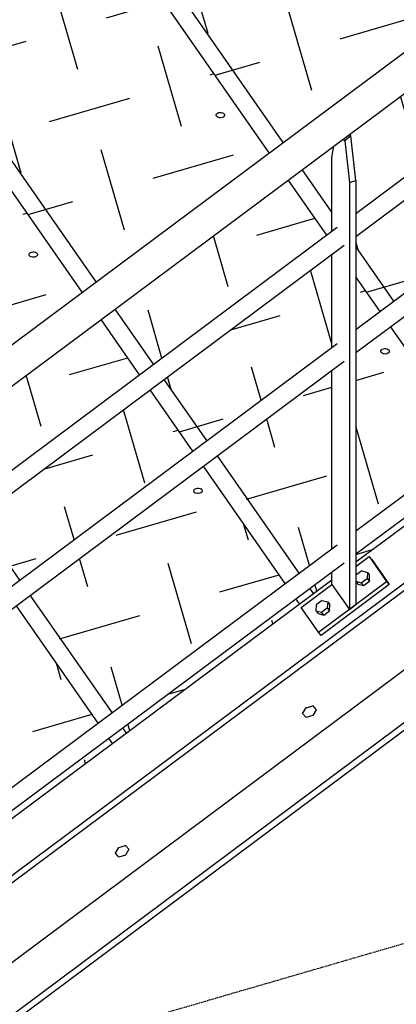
# Model space of a CAD drawing. Header units: millimetres. Extents: x 25 to 224619, y 20 to 11454.
# Tile 34 of 105: x 70343 to 70875, y 4853 to 6245. Entities that reach past the tile are written whole.
import ezdxf

# ---------------------------------------------------------------- set-up
doc = ezdxf.new("R2010")
doc.units = ezdxf.units.MM
doc.linetypes.add('DXK_LINE_DOT3', pattern=[5.9187, 2.979, -0.9799, 0.9799, -0.9799])
for name, color, linetype in [('ACIER_VISIBLE', 7, 'Continuous'), ('BOULONS', 7, 'Continuous'), ('MAILLAGE', 7, 'Continuous')]:
    doc.layers.add(name, color=color, linetype=linetype)
pattern_1 = [(16.228, (69922.48, 5479.65), (80.405, 146.426), [118.122, -118.122]), (106.228, (69962.68, 5552.86), (-146.426, 80.405), [118.122, -118.122])]
pattern_2 = [(16.228, (70186.89, 5676.91), (80.406, 146.427), [118.123, -118.123]), (106.228, (70227.1, 5750.12), (-146.427, 80.406), [118.123, -118.123])]
pattern_3 = [(16.228, (70451.31, 5874.17), (80.406, 146.428), [118.123, -118.123]), (106.228, (70491.51, 5947.38), (-146.428, 80.406), [118.123, -118.123])]
pattern_4 = [(16.228, (70715.72, 6071.43), (80.407, 146.429), [118.124, -118.124]), (106.228, (70755.93, 6144.65), (-146.429, 80.407), [118.124, -118.124])]
pattern_5 = [(16.228, (70980.14, 6268.69), (80.407, 146.43), [118.124, -118.124]), (106.228, (71020.34, 6341.91), (-146.43, 80.407), [118.124, -118.124])]

# ---------------------------------------------------------------- blocks, each defined once
blk = doc.blocks.new('GridLine-1649644-30480 - 30191')
at = {"layer": 'MAILLAGE', "color": 7, "linetype": 'DXK_LINE_DOT3'}
blk.add_line((64137.2, 2974.7), (73032.5, 5563.7), dxfattribs=at)
blk = doc.blocks.new('Part-1649644-30527 - 30191')
at = {"layer": 'ACIER_VISIBLE', "color": 136, "linetype": 'Continuous'}
for p, q in [((70818.3, 5478.3), (71671.7, 6114.9)), ((68113.1, 3379.5), (71761.7, 6101.5)), ((71764.6, 6092.8), (68116, 3370.8)), ((71780.4, 5992.1), (68131.7, 3270.1)), ((71814.5, 5943.2), (68165.8, 3221.2)), ((71817.4, 5934.5), (68168.7, 3212.5)), ((69931.3, 4816.5), (70784.6, 5453.1))]:
    blk.add_line(p, q, dxfattribs=at)
blk = doc.blocks.new('Bolt-1649644-30851 - 30191')
at = {"layer": 'BOULONS', "color": 7, "linetype": 'Continuous'}
for p, q in [((70478.7, 5066.5), (70483.5, 5074.8)), ((70483.5, 5074.8), (70483.2, 5075)), ((70483.5, 5074.8), (70492.9, 5077.5)), ((70492.9, 5077.5), (70492.7, 5077.8)), ((70492.9, 5077.5), (70497.7, 5072)), ((70497.7, 5072), (70492.9, 5063.8)), ((70497.5, 5072.3), (70497.7, 5072)), ((70478.7, 5066.5), (70478.5, 5066.8)), ((70483.5, 5061), (70478.7, 5066.5)), ((70492.9, 5063.8), (70483.5, 5061))]:
    blk.add_line(p, q, dxfattribs=at)
blk = doc.blocks.new('Part-1649644-30683 - 30191')
at = {"linetype": 'Continuous'}
h = blk.add_hatch(dxfattribs=at)
h.set_pattern_fill('', color=8, angle=16.228, style=0, pattern_type=0)
h.set_pattern_definition(pattern_1)
h.paths.add_polyline_path([(69902.8, 5464.9), (69922.5, 5479.6), (70167.2, 5662.2), (69933, 5998.1), (69623.8, 5908.1), (69623.8, 5865.1)])
h = blk.add_hatch(dxfattribs=at)
h.set_pattern_fill('', color=8, angle=16.228, style=0, pattern_type=0)
h.set_pattern_definition(pattern_1)
h.paths.add_polyline_path([(70003.7, 5363.2), (70248.4, 5545.7), (70194, 5623.8), (69949.3, 5441.2)])
h = blk.add_hatch(dxfattribs=at)
h.set_pattern_fill('', color=8, angle=16.228, style=0, pattern_type=0)
h.set_pattern_definition(pattern_1)
h.paths.add_polyline_path([(70059.2, 5240.5), (70078.9, 5255.2), (70323.6, 5437.8), (70263.3, 5524.3), (70018.6, 5341.8), (69998.9, 5327.1)])
h = blk.add_hatch(dxfattribs=at)
h.set_pattern_fill('', color=8, angle=16.228, style=0, pattern_type=0)
h.set_pattern_definition(pattern_1)
h.paths.add_polyline_path([(69984, 5348.5), (70003.7, 5363.2), (69949.3, 5441.2), (69929.6, 5426.5)])
h = blk.add_hatch(dxfattribs=at)
h.set_pattern_fill('', color=8, angle=16.228, style=0, pattern_type=0)
h.set_pattern_definition(pattern_1)
h.paths.add_polyline_path([(70189.8, 5053.2), (70193.3, 5055.8), (70207.7, 5066.6), (70209.5, 5067.9), (70454.2, 5250.5), (70338.6, 5416.4), (70093.9, 5233.8), (70074.1, 5219.1)])
h = blk.add_hatch(dxfattribs=at)
h.set_pattern_fill('', color=8, angle=16.228, style=0, pattern_type=0)
h.set_pattern_definition(pattern_1)
h.paths.add_polyline_path([(70209.9, 5024.4), (70213.4, 5027), (70227.8, 5037.7), (70229.6, 5039.1), (70474.3, 5221.6), (70469.1, 5229.1), (70224.4, 5046.5), (70204.7, 5031.8)])
at = {"layer": 'ACIER_VISIBLE', "color": 136, "linetype": 'Continuous'}
for p, q in [((69623.8, 5908.1), (69933, 5998.1)), ((69922.5, 5479.6), (69623.8, 5908.1)), ((69623.8, 5865.1), (69623.8, 5908.1)), ((69902.8, 5464.9), (69623.8, 5865.1)), ((70003.7, 5363.2), (69949.3, 5441.2)), ((69984, 5348.5), (69929.6, 5426.5)), ((70078.9, 5255.2), (70018.6, 5341.8)), ((70059.2, 5240.5), (69998.9, 5327.1)), ((70209.5, 5067.9), (70093.9, 5233.8)), ((70189.8, 5053.2), (70074.1, 5219.1)), ((70229.6, 5039.1), (70224.4, 5046.5)), ((70209.9, 5024.4), (70204.7, 5031.8))]:
    blk.add_line(p, q, dxfattribs=at)
blk = doc.blocks.new('Part-1649644-30685 - 30191')
at = {"linetype": 'Continuous'}
h = blk.add_hatch(dxfattribs=at)
h.set_pattern_fill('', color=8, angle=16.228, style=0, pattern_type=0)
h.set_pattern_definition(pattern_2)
h.paths.add_polyline_path([(70167.2, 5662.2), (70186.9, 5676.9), (70431.6, 5859.5), (70197.4, 6195.4), (69888.2, 6105.4), (69888.2, 6062.4)])
h = blk.add_hatch(dxfattribs=at)
h.set_pattern_fill('', color=8, angle=16.228, style=0, pattern_type=0)
h.set_pattern_definition(pattern_2)
h.paths.add_polyline_path([(70248.4, 5545.7), (70268.1, 5560.4), (70512.8, 5743), (70458.4, 5821), (70213.7, 5638.5), (70194, 5623.8)])
h = blk.add_hatch(dxfattribs=at)
h.set_pattern_fill('', color=8, angle=16.228, style=0, pattern_type=0)
h.set_pattern_definition(pattern_2)
h.paths.add_polyline_path([(70323.6, 5437.8), (70343.3, 5452.5), (70588, 5635), (70527.7, 5721.6), (70283, 5539), (70263.3, 5524.3)])
h = blk.add_hatch(dxfattribs=at)
h.set_pattern_fill('', color=8, angle=16.228, style=0, pattern_type=0)
h.set_pattern_definition(pattern_2)
h.paths.add_polyline_path([(70454.2, 5250.5), (70473.9, 5265.2), (70718.6, 5447.7), (70603, 5613.6), (70358.3, 5431.1), (70338.6, 5416.4)])
h = blk.add_hatch(dxfattribs=at)
h.set_pattern_fill('', color=8, angle=16.228, style=0, pattern_type=0)
h.set_pattern_definition(pattern_2)
h.paths.add_polyline_path([(70474.3, 5221.6), (70494.1, 5236.3), (70738.7, 5418.9), (70733.6, 5426.3), (70488.9, 5243.8), (70487.1, 5242.4), (70472.6, 5231.7), (70469.1, 5229.1)])
at = {"layer": 'ACIER_VISIBLE', "color": 136, "linetype": 'Continuous'}
for p, q in [((69888.2, 6105.4), (70197.4, 6195.4)), ((70186.9, 5676.9), (69888.2, 6105.4)), ((69888.2, 6062.4), (69888.2, 6105.4)), ((70167.2, 5662.2), (69888.2, 6062.4)), ((70268.1, 5560.4), (70213.7, 5638.5)), ((70248.4, 5545.7), (70194, 5623.8)), ((70343.3, 5452.5), (70283, 5539)), ((70323.6, 5437.8), (70263.3, 5524.3)), ((70473.9, 5265.2), (70358.3, 5431.1)), ((70454.2, 5250.5), (70338.6, 5416.4)), ((70494.1, 5236.3), (70488.9, 5243.8)), ((70474.3, 5221.6), (70469.1, 5229.1))]:
    blk.add_line(p, q, dxfattribs=at)
blk = doc.blocks.new('Bolt-1649644-30686 - 30191')
at = {"layer": 'BOULONS', "color": 7, "linetype": 'Continuous'}
for p, q in [((70358.4, 5915.7), (70360, 5916.3)), ((70360, 5916.3), (70361.8, 5916.7)), ((70361.8, 5916.7), (70363.6, 5916.6)), ((70363.6, 5916.6), (70365.4, 5916.2)), ((70365.4, 5916.2), (70366.9, 5915.4)), ((70356.5, 5912.4), (70356.6, 5913.6)), ((70357, 5911.2), (70356.5, 5912.4)), ((70356.6, 5913.6), (70357.2, 5914.7)), ((70358, 5910.2), (70357, 5911.2)), ((70357.2, 5914.7), (70358.4, 5915.7)), ((70359.4, 5909.4), (70358, 5910.2)), ((70361.2, 5909), (70359.4, 5909.4)), ((70363.1, 5909), (70361.2, 5909)), ((70364.9, 5909.3), (70363.1, 5909)), ((70366.5, 5909.9), (70364.9, 5909.3)), ((70367.6, 5910.9), (70366.5, 5909.9)), ((70366.9, 5915.4), (70367.9, 5914.4)), ((70368.3, 5912), (70367.6, 5910.9)), ((70367.9, 5914.4), (70368.4, 5913.2)), ((70368.4, 5913.2), (70368.3, 5912)), ((70591.3, 5581.7), (70592.8, 5582.3)), ((70592.8, 5582.3), (70594.7, 5582.6)), ((70594.7, 5582.6), (70596.5, 5582.6)), ((70596.5, 5582.6), (70598.3, 5582.2)), ((70598.3, 5582.2), (70599.7, 5581.4)), ((70589.3, 5578.4), (70589.4, 5579.6)), ((70589.8, 5577.2), (70589.3, 5578.4)), ((70589.4, 5579.6), (70590.1, 5580.7)), ((70590.9, 5576.2), (70589.8, 5577.2)), ((70590.1, 5580.7), (70591.3, 5581.7)), ((70592.3, 5575.4), (70590.9, 5576.2)), ((70594.1, 5575), (70592.3, 5575.4)), ((70596, 5574.9), (70594.1, 5575)), ((70597.8, 5575.3), (70596, 5574.9)), ((70599.3, 5575.9), (70597.8, 5575.3)), ((70600.5, 5576.9), (70599.3, 5575.9)), ((70599.7, 5581.4), (70600.8, 5580.4)), ((70601.2, 5578), (70600.5, 5576.9)), ((70600.8, 5580.4), (70601.3, 5579.2)), ((70601.3, 5579.2), (70601.2, 5578))]:
    blk.add_line(p, q, dxfattribs=at)
blk = doc.blocks.new('Part-1649644-30687 - 30191')
at = {"linetype": 'Continuous'}
h = blk.add_hatch(dxfattribs=at)
h.set_pattern_fill('', color=8, angle=16.228, style=0, pattern_type=0)
h.set_pattern_definition(pattern_3)
h.paths.add_polyline_path([(70431.6, 5859.5), (70451.3, 5874.2), (70696, 6056.7), (70461.8, 6392.6), (70152.6, 6302.6), (70152.6, 6259.6)])
h = blk.add_hatch(dxfattribs=at)
h.set_pattern_fill('', color=8, angle=16.228, style=0, pattern_type=0)
h.set_pattern_definition(pattern_3)
h.paths.add_polyline_path([(70512.8, 5743), (70532.5, 5757.7), (70515.8, 5781.7), (70532.5, 5757.7), (70777.2, 5940.3), (70722.8, 6018.3), (70478.1, 5835.7), (70458.4, 5821)])
h = blk.add_hatch(dxfattribs=at)
h.set_pattern_fill('', color=8, angle=16.228, style=0, pattern_type=0)
h.set_pattern_definition(pattern_3)
h.paths.add_polyline_path([(70588, 5635), (70591.5, 5637.7), (70601.4, 5645), (70607.8, 5649.8), (70784.6, 5781.7), (70784.6, 5913.2), (70547.4, 5736.3), (70545.6, 5735), (70531.2, 5724.2), (70527.7, 5721.6)])
h = blk.add_hatch(dxfattribs=at)
h.set_pattern_fill('', color=8, angle=16.228, style=0, pattern_type=0)
h.set_pattern_definition(pattern_3)
h.paths.add_polyline_path([(70818.3, 5806.9), (70852.5, 5832.3), (70818.3, 5881.2)])
h = blk.add_hatch(dxfattribs=at)
h.set_pattern_fill('', color=8, angle=16.228, style=0, pattern_type=0)
h.set_pattern_definition(pattern_3)
h.paths.add_polyline_path([(70818.3, 5522.1), (70983, 5645), (70867.4, 5810.9), (70818.3, 5774.3)])
h = blk.add_hatch(dxfattribs=at)
h.set_pattern_fill('', color=8, angle=16.228, style=0, pattern_type=0)
h.set_pattern_definition(pattern_3)
h.paths.add_polyline_path([(70718.6, 5447.7), (70738.3, 5462.5), (70784.6, 5496.9), (70784.6, 5749.1), (70622.7, 5628.3), (70616.3, 5623.6), (70606.5, 5616.2), (70603, 5613.6)])
h = blk.add_hatch(dxfattribs=at)
h.set_pattern_fill('', color=8, angle=16.228, style=0, pattern_type=0)
h.set_pattern_definition(pattern_3)
h.paths.add_polyline_path([(70818.3, 5478.3), (71003.2, 5616.1), (70998, 5623.6), (70818.3, 5489.6)])
h = blk.add_hatch(dxfattribs=at)
h.set_pattern_fill('', color=8, angle=16.228, style=0, pattern_type=0)
h.set_pattern_definition(pattern_3)
h.paths.add_polyline_path([(70738.7, 5418.9), (70742.2, 5421.5), (70756.7, 5432.3), (70758.5, 5433.6), (70784.6, 5453.1), (70784.6, 5464.4), (70753.3, 5441), (70743.3, 5433.6), (70737, 5428.9), (70733.6, 5426.3)])
at = {"layer": 'ACIER_VISIBLE', "color": 136, "linetype": 'Continuous'}
for p, q in [((70152.6, 6302.6), (70461.8, 6392.6)), ((70451.3, 5874.2), (70152.6, 6302.6)), ((70152.6, 6259.6), (70152.6, 6302.6)), ((70431.6, 5859.5), (70152.6, 6259.6)), ((70532.5, 5757.7), (70478.1, 5835.7)), ((70512.8, 5743), (70458.4, 5821)), ((70607.8, 5649.8), (70547.4, 5736.3)), ((70588, 5635), (70527.7, 5721.6)), ((70738.3, 5462.5), (70622.7, 5628.3)), ((70718.6, 5447.7), (70603, 5613.6)), ((70758.5, 5433.6), (70753.3, 5441)), ((70738.7, 5418.9), (70733.6, 5426.3))]:
    blk.add_line(p, q, dxfattribs=at)
blk = doc.blocks.new('Bolt-1649644-30688 - 30191')
at = {"layer": 'BOULONS', "color": 7, "linetype": 'Continuous'}
for p, q in [((70620.9, 6109.7), (70621, 6110.9)), ((70621, 6110.9), (70621.6, 6112)), ((70621.6, 6112), (70622.8, 6112.9)), ((70622.8, 6112.9), (70624.4, 6113.6)), ((70624.4, 6113.6), (70626.2, 6113.9)), ((70626.2, 6113.9), (70628.1, 6113.9)), ((70628.1, 6113.9), (70629.8, 6113.4)), ((70629.8, 6113.4), (70631.3, 6112.7)), ((70631.3, 6112.7), (70632.3, 6111.7)), ((70632.3, 6111.7), (70632.8, 6110.5)), ((70621.4, 6108.5), (70620.9, 6109.7)), ((70622.4, 6107.5), (70621.4, 6108.5)), ((70623.9, 6106.7), (70622.4, 6107.5)), ((70625.6, 6106.3), (70623.9, 6106.7)), ((70627.5, 6106.2), (70625.6, 6106.3)), ((70629.3, 6106.5), (70627.5, 6106.2)), ((70630.9, 6107.2), (70629.3, 6106.5)), ((70632, 6108.2), (70630.9, 6107.2)), ((70632.7, 6109.3), (70632, 6108.2)), ((70632.8, 6110.5), (70632.7, 6109.3)), ((70853.8, 5776.8), (70854.5, 5778)), ((70853.8, 5775.6), (70853.8, 5776.8)), ((70854.5, 5778), (70855.7, 5778.9)), ((70855.7, 5778.9), (70857.3, 5779.6)), ((70857.3, 5779.6), (70859.1, 5779.9)), ((70859.1, 5779.9), (70860.9, 5779.8)), ((70860.9, 5779.8), (70862.7, 5779.4)), ((70862.7, 5779.4), (70864.2, 5778.7)), ((70864.2, 5778.7), (70865.2, 5777.6)), ((70865.2, 5777.6), (70865.7, 5776.5)), ((70854.2, 5774.5), (70853.8, 5775.6)), ((70855.3, 5773.4), (70854.2, 5774.5)), ((70856.7, 5772.7), (70855.3, 5773.4)), ((70858.5, 5772.3), (70856.7, 5772.7)), ((70860.4, 5772.2), (70858.5, 5772.3)), ((70862.2, 5772.5), (70860.4, 5772.2)), ((70863.7, 5773.2), (70862.2, 5772.5)), ((70864.9, 5774.1), (70863.7, 5773.2)), ((70865.6, 5775.3), (70864.9, 5774.1)), ((70865.7, 5776.5), (70865.6, 5775.3))]:
    blk.add_line(p, q, dxfattribs=at)
blk = doc.blocks.new('Part-1649644-30689 - 30191')
at = {"linetype": 'Continuous'}
h = blk.add_hatch(dxfattribs=at)
h.set_pattern_fill('', color=8, angle=16.228, style=0, pattern_type=0)
h.set_pattern_definition(pattern_4)
h.paths.add_polyline_path([(70696, 6056.7), (70715.7, 6071.4), (70960.4, 6254), (70726.2, 6589.9), (70417, 6499.9), (70417, 6456.9)])
h = blk.add_hatch(dxfattribs=at)
h.set_pattern_fill('', color=8, angle=16.228, style=0, pattern_type=0)
h.set_pattern_definition(pattern_4)
h.paths.add_polyline_path([(70818.3, 5970.9), (71041.6, 6137.5), (70987.2, 6215.5), (70809.8, 6083.2), (70811.4, 6080.9), (70818.3, 6017.5)])
h = blk.add_hatch(dxfattribs=at)
h.set_pattern_fill('', color=8, angle=16.228, style=0, pattern_type=0)
h.set_pattern_definition(pattern_4)
h.paths.add_polyline_path([(70852.5, 5832.3), (70856, 5834.9), (70870.4, 5845.7), (70872.2, 5847), (71116.9, 6029.6), (71056.5, 6116.1), (70818.3, 5938.4), (70818.3, 5881.2)])
h = blk.add_hatch(dxfattribs=at)
h.set_pattern_fill('', color=8, angle=16.228, style=0, pattern_type=0)
h.set_pattern_definition(pattern_4)
h.paths.add_polyline_path([(70777.2, 5940.3), (70784.6, 5945.8), (70784.6, 6050.2), (70787.2, 6066.3), (70742.5, 6033), (70722.8, 6018.3)])
h = blk.add_hatch(dxfattribs=at)
h.set_pattern_fill('', color=8, angle=16.228, style=0, pattern_type=0)
h.set_pattern_definition(pattern_4)
h.paths.add_polyline_path([(70887.1, 5825.6), (70867.4, 5810.9), (70983, 5645), (70986.5, 5647.6), (71001, 5658.4), (71002.8, 5659.7), (71247.5, 5842.3), (71131.8, 6008.2)])
h = blk.add_hatch(dxfattribs=at)
h.set_pattern_fill('', color=8, angle=16.228, style=0, pattern_type=0)
h.set_pattern_definition(pattern_4)
h.paths.add_polyline_path([(71003.2, 5616.1), (71022.9, 5630.9), (71267.6, 5813.4), (71262.4, 5820.9), (71017.7, 5638.3), (70998, 5623.6)])
at = {"layer": 'ACIER_VISIBLE', "color": 136, "linetype": 'Continuous'}
for p, q in [((70417, 6499.9), (70726.2, 6589.9)), ((70715.7, 6071.4), (70417, 6499.9)), ((70417, 6456.9), (70417, 6499.9)), ((70696, 6056.7), (70417, 6456.9)), ((70784.6, 5972.7), (70742.5, 6033)), ((70777.2, 5940.3), (70722.8, 6018.3)), ((70872.2, 5847), (70818.3, 5924.2)), ((70852.5, 5832.3), (70818.3, 5881.2)), ((71002.8, 5659.7), (70887.1, 5825.6)), ((70983, 5645), (70867.4, 5810.9)), ((71022.9, 5630.9), (71017.7, 5638.3)), ((71003.2, 5616.1), (70998, 5623.6))]:
    blk.add_line(p, q, dxfattribs=at)
blk = doc.blocks.new('Part-1649644-30691 - 30191')
at = {"linetype": 'Continuous'}
h = blk.add_hatch(dxfattribs=at)
h.set_pattern_fill('', color=8, angle=16.228, style=0, pattern_type=0)
h.set_pattern_definition(pattern_5)
h.paths.add_polyline_path([(70960.4, 6254), (70980.1, 6268.7), (70934.1, 6334.8), (70980.1, 6268.7), (71224.8, 6451.2), (70990.6, 6787.2), (70681.4, 6697.2), (70681.4, 6654.2)])
h = blk.add_hatch(dxfattribs=at)
h.set_pattern_fill('', color=8, angle=16.228, style=0, pattern_type=0)
h.set_pattern_definition(pattern_5)
h.paths.add_polyline_path([(71061.3, 6152.2), (71306, 6334.8), (71251.6, 6412.8), (71006.9, 6230.3)])
h = blk.add_hatch(dxfattribs=at)
h.set_pattern_fill('', color=8, angle=16.228, style=0, pattern_type=0)
h.set_pattern_definition(pattern_5)
h.paths.add_polyline_path([(71116.9, 6029.6), (71136.6, 6044.3), (71381.3, 6226.8), (71321, 6313.4), (71076.3, 6130.8), (71056.5, 6116.1)])
h = blk.add_hatch(dxfattribs=at)
h.set_pattern_fill('', color=8, angle=16.228, style=0, pattern_type=0)
h.set_pattern_definition(pattern_5)
h.paths.add_polyline_path([(71041.6, 6137.5), (71045.1, 6140.1), (71059.5, 6150.9), (71061.3, 6152.2), (71006.9, 6230.3), (70987.2, 6215.5)])
h = blk.add_hatch(dxfattribs=at)
h.set_pattern_fill('', color=8, angle=16.228, style=0, pattern_type=0)
h.set_pattern_definition(pattern_5)
h.paths.add_polyline_path([(71247.5, 5842.3), (71267.2, 5857), (71511.9, 6039.5), (71396.2, 6205.4), (71151.5, 6022.9), (71131.8, 6008.2)])
h = blk.add_hatch(dxfattribs=at)
h.set_pattern_fill('', color=8, angle=16.228, style=0, pattern_type=0)
h.set_pattern_definition(pattern_5)
h.paths.add_polyline_path([(71267.6, 5813.4), (71271.1, 5816), (71285.5, 5826.8), (71287.3, 5828.1), (71532, 6010.7), (71526.8, 6018.1), (71282.1, 5835.6), (71280.3, 5834.2), (71265.9, 5823.5), (71262.4, 5820.9)])
at = {"layer": 'ACIER_VISIBLE', "color": 136, "linetype": 'Continuous'}
for p, q in [((70681.4, 6697.2), (70990.6, 6787.2)), ((70980.1, 6268.7), (70681.4, 6697.2)), ((70681.4, 6654.2), (70681.4, 6697.2)), ((70960.4, 6254), (70681.4, 6654.2)), ((71061.3, 6152.2), (71006.9, 6230.3)), ((71041.6, 6137.5), (70987.2, 6215.5)), ((71136.6, 6044.3), (71076.3, 6130.8)), ((71116.9, 6029.6), (71056.5, 6116.1)), ((71267.2, 5857), (71151.5, 6022.9)), ((71247.5, 5842.3), (71131.8, 6008.2)), ((71287.3, 5828.1), (71282.1, 5835.6)), ((71267.6, 5813.4), (71262.4, 5820.9))]:
    blk.add_line(p, q, dxfattribs=at)
blk = doc.blocks.new('Part-1649644-31757 - 30191')
at = {"layer": 'ACIER_VISIBLE', "color": 136, "linetype": 'Continuous'}
for p, q in [((70818.3, 5806.9), (71676.3, 6446.9)), ((70818.3, 5774.3), (71688.8, 6423.7)), ((69931.3, 5145.1), (70792.1, 5787.3)), ((69931.3, 5112.5), (70801.7, 5761.9))]:
    blk.add_line(p, q, dxfattribs=at)
blk = doc.blocks.new('Bolt-1649644-30854 - 30191')
at = {"layer": 'BOULONS', "color": 7, "linetype": 'Continuous'}
for p, q in [((70743.1, 5263.8), (70742.9, 5264.1)), ((70743.1, 5263.8), (70747.9, 5272)), ((70747.9, 5258.3), (70743.1, 5263.8)), ((70747.9, 5272), (70747.7, 5272.3)), ((70747.9, 5272), (70757.3, 5274.8)), ((70757.3, 5274.8), (70757.1, 5275.1)), ((70757.3, 5274.8), (70762.1, 5269.3)), ((70762.1, 5269.3), (70757.3, 5261)), ((70761.9, 5269.6), (70762.1, 5269.3)), ((70757.3, 5261), (70747.9, 5258.3))]:
    blk.add_line(p, q, dxfattribs=at)
blk = doc.blocks.new('Part-1649644-31646 - 30191')
at = {"layer": 'ACIER_VISIBLE', "color": 136, "linetype": 'Continuous'}
for p, q in [((70811.4, 6080.9), (70809.8, 6083.2)), ((70802.8, 6073.4), (70800.7, 6076.4)), ((70811.4, 6080.9), (70802.8, 6073.4)), ((70802.8, 6073.4), (70809.2, 6014.8)), ((70818.3, 6017.5), (70811.4, 6080.9)), ((70784.6, 6050.2), (70787.2, 6066.3)), ((70784.6, 5945.8), (70784.6, 6050.2)), ((70809.2, 6014.8), (70818.3, 6017.5)), ((70809.2, 6014.8), (70809.2, 5411.2)), ((70818.3, 6017.5), (70818.3, 5418.1)), ((70784.6, 5781.7), (70784.6, 5913.2)), ((70784.6, 5496.9), (70784.6, 5749.1)), ((70784.6, 5446.6), (70784.6, 5464.4)), ((70784.6, 5446.6), (70809.2, 5411.2)), ((70809.2, 5411.2), (70818.3, 5418.1))]:
    blk.add_line(p, q, dxfattribs=at)
blk = doc.blocks.new('Part-1649644-31658 - 30191')
at = {"layer": 'ACIER_VISIBLE', "color": 136, "linetype": 'Continuous'}
for p, q in [((70818.3, 5471.8), (70837.2, 5485.9)), ((70840.7, 5481.5), (70837.2, 5485.9)), ((70837.2, 5485.9), (70861.8, 5450.5)), ((70840.7, 5481.5), (70865.3, 5446.2)), ((70741.1, 5414.1), (70784.6, 5446.6)), ((70765.7, 5378.8), (70861.8, 5450.5)), ((70865.3, 5446.2), (70769.2, 5374.4)), ((70861.8, 5450.5), (70865.3, 5446.2)), ((70765.7, 5378.8), (70741.1, 5414.1)), ((70769.2, 5374.4), (70765.7, 5378.8))]:
    blk.add_line(p, q, dxfattribs=at)
blk = doc.blocks.new('Bolt-1649644-31659 - 30191')
at = {"layer": 'BOULONS', "color": 7, "linetype": 'Continuous'}
for p, q in [((70818.4, 5459.5), (70818.3, 5458.9)), ((70826.7, 5465.7), (70818.4, 5459.5)), ((70826.7, 5465.7), (70834.6, 5463.5)), ((70834.6, 5463.5), (70834.1, 5455.1)), ((70834.6, 5463.5), (70837.8, 5459.5)), ((70837.4, 5451), (70837.8, 5459.5)), ((70818.3, 5451), (70825.8, 5448.9)), ((70818.3, 5450.6), (70821.2, 5447)), ((70821.2, 5447), (70829, 5444.8)), ((70825.8, 5448.9), (70834.1, 5455.1)), ((70829, 5444.8), (70825.8, 5448.9)), ((70829, 5444.8), (70837.4, 5451)), ((70834.1, 5455.1), (70837.4, 5451)), ((70762.3, 5417.7), (70761.8, 5409.3)), ((70770.6, 5423.9), (70762.3, 5417.7)), ((70770.6, 5423.9), (70778.5, 5421.7)), ((70778.5, 5421.7), (70778, 5413.3)), ((70778.5, 5421.7), (70781.7, 5417.6)), ((70781.3, 5409.2), (70781.7, 5417.6)), ((70761.8, 5409.3), (70769.7, 5407.1)), ((70761.8, 5409.3), (70765.1, 5405.2)), ((70765.1, 5405.2), (70773, 5403)), ((70769.7, 5407.1), (70778, 5413.3)), ((70773, 5403), (70769.7, 5407.1)), ((70773, 5403), (70781.3, 5409.2)), ((70778, 5413.3), (70781.3, 5409.2))]:
    blk.add_line(p, q, dxfattribs=at)
blk = doc.blocks.new('Part-1649644-31755 - 30191')
at = {"layer": 'ACIER_VISIBLE', "color": 136, "linetype": 'Continuous'}
for p, q in [((68293.7, 4264.5), (71860.2, 6925.2)), ((68321.4, 4226.7), (71888.2, 6887.7))]:
    blk.add_line(p, q, dxfattribs=at)
blk = doc.blocks.new('Part-1649644-31756 - 30191')
at = {"layer": 'ACIER_VISIBLE', "color": 136, "linetype": 'Continuous'}
for p, q in [((70818.3, 5970.9), (71676.3, 6611)), ((70818.3, 5938.4), (71688.8, 6587.8)), ((69931.3, 5309.2), (70792.1, 5951.4)), ((69931.3, 5276.6), (70801.7, 5926))]:
    blk.add_line(p, q, dxfattribs=at)
blk = doc.blocks.new('Part-1649644-31758 - 30191')
at = {"layer": 'ACIER_VISIBLE', "color": 136, "linetype": 'Continuous'}
for p, q in [((70818.3, 5522.1), (71679.2, 6164.4)), ((70818.3, 5489.6), (71688.8, 6139)), ((69931.3, 4860.3), (70792.1, 5502.6)), ((69931.3, 4827.8), (70801.7, 5477.2))]:
    blk.add_line(p, q, dxfattribs=at)

msp = doc.modelspace()

# ---------------------------------------------------------------- block references
for name in ['Part-1649644-31755 - 30191', 'Part-1649644-30691 - 30191', 'Part-1649644-31756 - 30191', 'Part-1649644-30689 - 30191', 'Part-1649644-31757 - 30191', 'Part-1649644-30687 - 30191', 'Part-1649644-30685 - 30191', 'Part-1649644-30527 - 30191', 'Part-1649644-31758 - 30191', 'Bolt-1649644-30688 - 30191', 'Part-1649644-31646 - 30191', 'Part-1649644-30683 - 30191', 'Bolt-1649644-30686 - 30191', 'GridLine-1649644-30480 - 30191', 'Part-1649644-31658 - 30191', 'Bolt-1649644-31659 - 30191', 'Bolt-1649644-30854 - 30191', 'Bolt-1649644-30851 - 30191']:
    msp.add_blockref(name, (0, 0))

doc.saveas('drawing.dxf')
